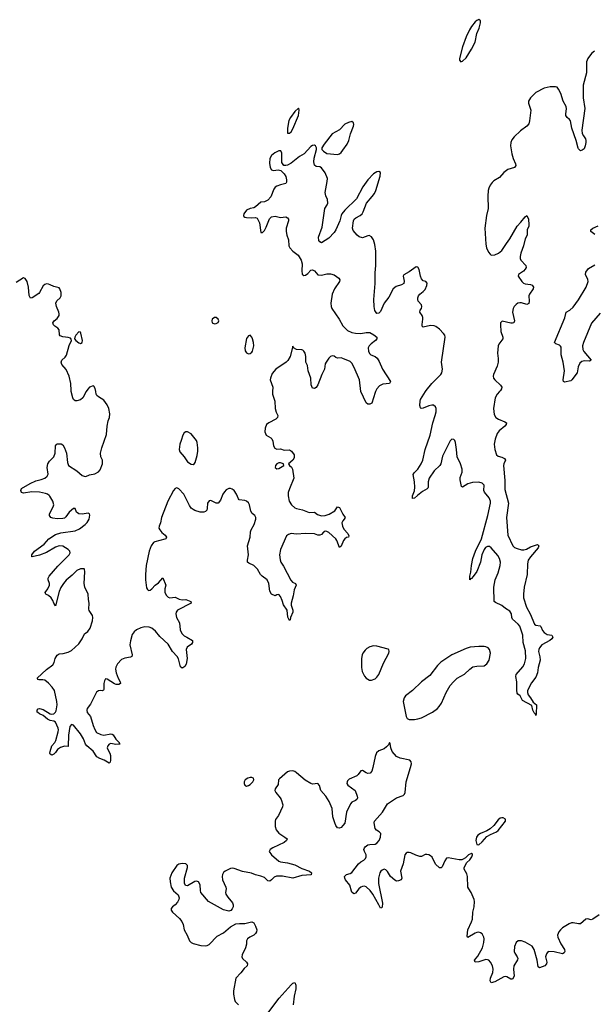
# Model space of a CAD drawing. Header units: inches. Extents: x 1603746 to 1744129, y 385869 to 533836.
# Tile 46 of 105: x 1681148 to 1687585, y 453137 to 464164. Entities that reach past the tile are written whole.
import ezdxf

# ---------------------------------------------------------------- set-up
doc = ezdxf.new("R2010")
doc.units = ezdxf.units.IN
doc.header["$MEASUREMENT"] = 0
doc.layers.add('B6485', color=7, linetype='Continuous')
doc.layers.add('B6486', color=7, linetype='Continuous')

msp = doc.modelspace()

# ---------------------------------------------------------------- linework, layer by layer
at = {"layer": 'B6485', "color": 6}
for points, elevation in [([(1683982, 460000), (1683980, 459970), (1684007, 459890), (1684009, 459809), (1684021, 459770), (1684042, 459730), (1684038, 459710), (1684019, 459690), (1683939, 459650), (1683915, 459630), (1683897, 459590), (1683896, 459550), (1683910, 459510), (1683961, 459481), (1683973, 459470), (1683983, 459443), (1683992, 459390), (1684006, 459366), (1684030, 459355), (1684070, 459357), (1684110, 459344), (1684170, 459345), (1684193, 459333), (1684222, 459290), (1684223, 459257), (1684210, 459230), (1684158, 459190), (1684171, 459170), (1684193, 459153), (1684204, 459130), (1684221, 459030), (1684169, 458910), (1684157, 458870), (1684156, 458830), (1684168, 458770), (1684193, 458730), (1684230, 458696), (1684250, 458688), (1684316, 458676), (1684390, 458645), (1684450, 458648), (1684484, 458624), (1684530, 458609), (1684570, 458611), (1684614, 458626), (1684677, 458663), (1684710, 458708), (1684730, 458702), (1684768, 458628), (1684795, 458590), (1684784, 458570), (1684768, 458552), (1684758, 458530), (1684764, 458490), (1684780, 458460), (1684826, 458410), (1684836, 458384), (1684831, 458370), (1684810, 458364), (1684789, 458351), (1684775, 458330), (1684750, 458266), (1684730, 458254), (1684701, 458330), (1684689, 458349), (1684610, 458421), (1684590, 458432), (1684570, 458434), (1684561, 458430), (1684550, 458424), (1684530, 458400), (1684510, 458390), (1684490, 458390), (1684450, 458405), (1684350, 458410), (1684250, 458404), (1684190, 458410), (1684161, 458399), (1684138, 458382), (1684070, 458230), (1684058, 458170), (1684066, 458114), (1684074, 458090), (1684105, 458045), (1684187, 457887), (1684206, 457866), (1684239, 457850), (1684247, 457830), (1684223, 457777), (1684213, 457710), (1684188, 457630), (1684188, 457608), (1684210, 457550), (1684209, 457530), (1684182, 457470), (1684178, 457442), (1684170, 457436), (1684153, 457473), (1684146, 457550), (1684105, 457610), (1684090, 457661), (1684070, 457704), (1684050, 457726), (1684030, 457724), (1684010, 457713), (1683970, 457730), (1683950, 457764), (1683940, 457850), (1683919, 457890), (1683865, 457930), (1683845, 457950), (1683811, 458010), (1683773, 458053), (1683717, 458077), (1683702, 458090), (1683701, 458110), (1683711, 458170), (1683702, 458270), (1683731, 458369), (1683735, 458430), (1683741, 458450), (1683774, 458510), (1683793, 458570), (1683792, 458590), (1683781, 458610), (1683754, 458634), (1683738, 458658), (1683721, 458730), (1683710, 458754), (1683690, 458773), (1683670, 458781), (1683606, 458786), (1683598, 458798), (1683576, 458850), (1683550, 458891), (1683530, 458907), (1683510, 458914), (1683490, 458914), (1683462, 458898), (1683442, 458878), (1683425, 458850), (1683398, 458782), (1683372, 458748), (1683350, 458748), (1683290, 458778), (1683270, 458775), (1683254, 458750), (1683250, 458690), (1683244, 458670), (1683230, 458656), (1683212, 458650), (1683170, 458650), (1683110, 458668), (1683090, 458677), (1683070, 458694), (1683050, 458725), (1682989, 458850), (1682930, 458910), (1682910, 458920), (1682890, 458913), (1682870, 458890), (1682809, 458771), (1682738, 458590), (1682726, 458530), (1682712, 458490), (1682709, 458470), (1682717, 458450), (1682741, 458421), (1682779, 458390), (1682793, 458370), (1682790, 458359), (1682786, 458350), (1682775, 458345), (1682662, 458318), (1682649, 458310), (1682622, 458270), (1682600, 458210), (1682566, 458050), (1682556, 457950), (1682556, 457890), (1682570, 457802), (1682581, 457781), (1682590, 457773), (1682593, 457773), (1682610, 457775), (1682630, 457790), (1682665, 457830), (1682702, 457858), (1682752, 457912), (1682785, 457830), (1682774, 457790), (1682775, 457750), (1682794, 457714), (1682810, 457697), (1682830, 457691), (1682890, 457697), (1682934, 457674), (1682970, 457668), (1683011, 457670), (1683066, 457650), (1683071, 457630), (1682918, 457550), (1682901, 457530), (1682896, 457510), (1682906, 457470), (1682940, 457410), (1682946, 457330), (1682963, 457290), (1682990, 457263), (1683019, 457250), (1683084, 457210), (1683085, 457190), (1683072, 457170), (1683025, 457135), (1683012, 457110), (1683024, 457010), (1683015, 456945), (1682998, 456922), (1682975, 456905), (1682970, 456903), (1682950, 456915), (1682927, 457007), (1682913, 457033), (1682859, 457090), (1682810, 457170), (1682717, 457257), (1682670, 457315), (1682630, 457348), (1682600, 457360), (1682550, 457366), (1682505, 457355), (1682458, 457330), (1682430, 457308), (1682410, 457280), (1682388, 457208), (1682384, 457164), (1682409, 457051), (1682406, 457034), (1682390, 457025), (1682325, 457015), (1682290, 457000), (1682244, 456950), (1682226, 456914), (1682223, 456890), (1682229, 456850), (1682253, 456790), (1682275, 456750), (1682278, 456730), (1682260, 456720), (1682230, 456720), (1682210, 456727), (1682130, 456778), (1682110, 456781), (1682099, 456761), (1682092, 456730), (1682090, 456662), (1682086, 456654), (1682071, 456649), (1682052, 456652), (1682030, 456649), (1682010, 456631), (1681942, 456498), (1681906, 456450), (1681900, 456430), (1681906, 456406), (1681942, 456362), (1681970, 456259), (1681990, 456214), (1682010, 456183), (1682058, 456158), (1682090, 456150), (1682168, 456168), (1682183, 456163), (1682194, 456154), (1682226, 456106), (1682262, 456070), (1682263, 456063), (1682274, 456050), (1682227, 456047), (1682170, 456059), (1682150, 456051), (1682136, 456030), (1682130, 456010), (1682134, 455990), (1682159, 455950), (1682165, 455925), (1682167, 455870), (1682161, 455850), (1682150, 455839), (1682093, 455873), (1682045, 455890), (1682014, 455910), (1681972, 455972), (1681899, 456030), (1681886, 456050), (1681863, 456110), (1681830, 456167), (1681750, 456263), (1681730, 456271), (1681711, 456249), (1681695, 456150), (1681693, 456027), (1681690, 456024), (1681650, 456029), (1681605, 456015), (1681571, 455989), (1681550, 455958), (1681530, 455937), (1681508, 455928), (1681490, 455937), (1681486, 455950), (1681489, 455970), (1681508, 456030), (1681544, 456070), (1681554, 456090), (1681579, 456190), (1681583, 456210), (1681580, 456230), (1681550, 456296), (1681530, 456308), (1681490, 456317), (1681459, 456330), (1681413, 456373), (1681371, 456390), (1681350, 456404), (1681344, 456410), (1681343, 456430), (1681355, 456445), (1681370, 456450), (1681410, 456439), (1681490, 456391), (1681510, 456385), (1681530, 456390), (1681550, 456407), (1681556, 456424), (1681569, 456490), (1681565, 456530), (1681538, 456650), (1681513, 456690), (1681472, 456732), (1681430, 456766), (1681409, 456771), (1681365, 456770), (1681355, 456775), (1681344, 456790), (1681450, 456887), (1681521, 456939), (1681535, 456965), (1681545, 457010), (1681570, 457047), (1681590, 457061), (1681634, 457066), (1681690, 457082), (1681730, 457100), (1681810, 457175), (1681847, 457230), (1681875, 457285), (1681910, 457312), (1681937, 457350), (1681964, 457430), (1681968, 457470), (1681963, 457490), (1681926, 457546), (1681922, 457562), (1681925, 457630), (1681919, 457670), (1681916, 457730), (1681880, 457810), (1681871, 457850), (1681880, 457980), (1681875, 458010), (1681870, 458015), (1681830, 458013), (1681790, 457996), (1681738, 457942), (1681670, 457886), (1681639, 457850), (1681610, 457804), (1681590, 457762), (1681550, 457601), (1681530, 457629), (1681520, 457660), (1681500, 457690), (1681470, 457716), (1681443, 457730), (1681438, 457738), (1681434, 457750), (1681465, 457790), (1681481, 457830), (1681482, 457850), (1681467, 457890), (1681467, 457910), (1681477, 457930), (1681576, 458044), (1681703, 458170), (1681713, 458193), (1681709, 458210), (1681690, 458230), (1681630, 458268), (1681590, 458270), (1681550, 458257), (1681450, 458196), (1681370, 458166), (1681290, 458150), (1681286, 458150), (1681284, 458170), (1681316, 458210), (1681423, 458290), (1681476, 458350), (1681550, 458400), (1681610, 458417), (1681770, 458440), (1681818, 458462), (1681882, 458510), (1681906, 458534), (1681925, 458570), (1681934, 458614), (1681931, 458631), (1681916, 458636), (1681850, 458625), (1681810, 458631), (1681786, 458650), (1681770, 458689), (1681750, 458690), (1681702, 458650), (1681665, 458595), (1681650, 458583), (1681630, 458577), (1681570, 458575), (1681521, 458581), (1681499, 458590), (1681482, 458610), (1681484, 458630), (1681525, 458710), (1681530, 458730), (1681518, 458770), (1681487, 458827), (1681477, 458837), (1681461, 458850), (1681439, 458859), (1681369, 458871), (1681285, 458875), (1681190, 458860), (1681170, 458869), (1681163, 458890), (1681170, 458912), (1681265, 458970), (1681330, 459000), (1681390, 459014), (1681430, 459028), (1681458, 459050), (1681466, 459074), (1681456, 459150), (1681464, 459190), (1681481, 459219), (1681532, 459270), (1681545, 459310), (1681549, 459391), (1681556, 459404), (1681570, 459415), (1681612, 459412), (1681630, 459401), (1681649, 459369), (1681671, 459310), (1681684, 459204), (1681697, 459170), (1681788, 459110), (1681850, 459061), (1681870, 459050), (1681890, 459049), (1681930, 459065), (1681990, 459077), (1682030, 459100), (1682050, 459124), (1682076, 459190), (1682076, 459230), (1682057, 459270), (1682055, 459310), (1682070, 459370), (1682122, 459518), (1682128, 459610), (1682141, 459670), (1682154, 459710), (1682159, 459750), (1682148, 459808), (1682130, 459850), (1682090, 459904), (1682030, 459939), (1682014, 459954), (1682005, 459970), (1682000, 460000)], 300), ([(1681895, 460000), (1681855, 459930), (1681830, 459908), (1681790, 459895), (1681770, 459897), (1681752, 459912), (1681743, 459930), (1681726, 460000)], 300), ([(1685134, 460000), (1685129, 459990), (1685092, 459868), (1685070, 459857), (1685050, 459858), (1685030, 459873), (1684970, 459999), (1684970, 460000)], 300), ([(1686525, 460000), (1686497, 459970), (1686474, 459930), (1686456, 459810), (1686464, 459744), (1686482, 459710), (1686513, 459690), (1686582, 459662), (1686601, 459650), (1686598, 459630), (1686582, 459610), (1686520, 459560), (1686497, 459530), (1686474, 459466), (1686463, 459410), (1686470, 459350), (1686491, 459291), (1686510, 459276), (1686550, 459266), (1686580, 459250), (1686590, 459230), (1686570, 459190), (1686569, 459170), (1686583, 459003), (1686583, 458903), (1686624, 458750), (1686601, 458590), (1686616, 458390), (1686673, 458273), (1686692, 458252), (1686720, 458240), (1686770, 458226), (1686795, 458225), (1686825, 458235), (1686870, 458261), (1686950, 458286), (1686964, 458270), (1686958, 458250), (1686870, 458150), (1686844, 458110), (1686838, 458070), (1686834, 457950), (1686801, 457810), (1686791, 457730), (1686792, 457690), (1686826, 457586), (1686865, 457510), (1686915, 457395), (1686930, 457382), (1686977, 457377), (1686988, 457368), (1687005, 457325), (1687022, 457302), (1687058, 457278), (1687111, 457270), (1687122, 457250), (1687110, 457230), (1687087, 457210), (1686998, 457162), (1686971, 457130), (1686962, 457110), (1686961, 457090), (1686976, 457030), (1686977, 456990), (1686955, 456910), (1686950, 456850), (1686930, 456801), (1686882, 456738), (1686838, 456650), (1686836, 456630), (1686844, 456604), (1686871, 456570), (1686900, 456520), (1686936, 456490), (1686935, 456385), (1686930, 456373), (1686926, 456386), (1686910, 456402), (1686895, 456430), (1686884, 456484), (1686780, 456540), (1686753, 456590), (1686730, 456609), (1686722, 456622), (1686717, 456657), (1686719, 456750), (1686706, 456810), (1686710, 456830), (1686784, 456916), (1686804, 456950), (1686817, 457010), (1686815, 457095), (1686790, 457190), (1686783, 457270), (1686751, 457371), (1686734, 457394), (1686670, 457450), (1686661, 457470), (1686656, 457510), (1686639, 457539), (1686591, 457570), (1686550, 457605), (1686477, 457637), (1686463, 457650), (1686458, 457810), (1686476, 457890), (1686510, 457970), (1686529, 458051), (1686533, 458090), (1686523, 458130), (1686504, 458164), (1686430, 458251), (1686410, 458263), (1686390, 458265), (1686368, 458252), (1686353, 458230), (1686325, 458170), (1686310, 458090), (1686270, 457984), (1686230, 457928), (1686210, 457905), (1686198, 457902), (1686190, 457890), (1686190, 457930), (1686203, 457977), (1686210, 458053), (1686225, 458130), (1686256, 458210), (1686321, 458350), (1686392, 458610), (1686423, 458750), (1686423, 458770), (1686409, 458810), (1686354, 458874), (1686348, 458890), (1686350, 458950), (1686330, 458973), (1686290, 458983), (1686220, 458980), (1686170, 458965), (1686110, 458929), (1686096, 458936), (1686081, 459010), (1686084, 459036), (1686105, 459095), (1686105, 459130), (1686085, 459190), (1686048, 459267), (1686043, 459350), (1686030, 459430), (1686022, 459450), (1686010, 459462), (1685990, 459465), (1685970, 459448), (1685884, 459276), (1685867, 459190), (1685854, 459170), (1685790, 459110), (1685736, 459030), (1685723, 458990), (1685726, 458930), (1685721, 458919), (1685712, 458908), (1685659, 458881), (1685603, 458837), (1685570, 458804), (1685550, 458803), (1685547, 458807), (1685548, 458830), (1685571, 458889), (1685576, 458930), (1685572, 458990), (1685555, 459070), (1685566, 459090), (1685610, 459130), (1685646, 459190), (1685663, 459230), (1685692, 459350), (1685746, 459510), (1685775, 459650), (1685803, 459730), (1685812, 459772), (1685813, 459810), (1685808, 459828), (1685785, 459845), (1685766, 459846), (1685730, 459840), (1685670, 459813), (1685645, 459810), (1685638, 459818), (1685630, 459842), (1685633, 459890), (1685640, 459910), (1685696, 460000)], 300), ([(1687641, 454139), (1687570, 454089), (1687550, 454084), (1687510, 454093), (1687490, 454091), (1687430, 454040), (1687410, 454037), (1687350, 454050), (1687330, 454048), (1687303, 454037), (1687230, 453993), (1687207, 453973), (1687187, 453950), (1687174, 453910), (1687177, 453890), (1687210, 453815), (1687253, 453750), (1687255, 453730), (1687248, 453712), (1687230, 453703), (1687134, 453726), (1687070, 453728), (1687050, 453704), (1687040, 453670), (1687052, 453610), (1687051, 453589), (1687032, 453568), (1686970, 453545), (1686956, 453556), (1686946, 453630), (1686910, 453751), (1686890, 453790), (1686810, 453834), (1686770, 453850), (1686733, 453847), (1686710, 453831), (1686690, 453783), (1686687, 453730), (1686694, 453710), (1686721, 453670), (1686727, 453650), (1686726, 453634), (1686685, 453570), (1686681, 453530), (1686686, 453454), (1686670, 453420), (1686650, 453418), (1686605, 453445), (1686590, 453448), (1686570, 453445), (1686470, 453389), (1686430, 453376), (1686420, 453400), (1686421, 453430), (1686447, 453493), (1686454, 453530), (1686446, 453570), (1686423, 453610), (1686403, 453630), (1686390, 453637), (1686370, 453640), (1686290, 453613), (1686250, 453610), (1686245, 453630), (1686282, 453678), (1686334, 453770), (1686349, 453830), (1686352, 453870), (1686349, 453890), (1686330, 453926), (1686310, 453939), (1686290, 453945), (1686270, 453943), (1686250, 453934), (1686170, 453887), (1686164, 453890), (1686161, 453901), (1686167, 453970), (1686210, 454060), (1686219, 454090), (1686226, 454170), (1686240, 454230), (1686243, 454290), (1686240, 454310), (1686207, 454390), (1686179, 454430), (1686170, 454450), (1686166, 454570), (1686157, 454597), (1686129, 454649), (1686128, 454670), (1686156, 454724), (1686190, 454755), (1686214, 454790), (1686222, 454810), (1686219, 454819), (1686210, 454825), (1686175, 454810), (1686142, 454778), (1686118, 454762), (1686103, 454757), (1686070, 454756), (1685950, 454778), (1685930, 454773), (1685910, 454744), (1685882, 454678), (1685870, 454664), (1685864, 454664), (1685850, 454665), (1685808, 454708), (1685770, 454785), (1685750, 454801), (1685730, 454810), (1685710, 454816), (1685690, 454814), (1685650, 454791), (1685630, 454791), (1685586, 454806), (1685530, 454833), (1685510, 454838), (1685490, 454836), (1685477, 454830), (1685461, 454810), (1685444, 454710), (1685415, 454630), (1685429, 454550), (1685420, 454530), (1685390, 454519), (1685370, 454518), (1685350, 454526), (1685304, 454570), (1685270, 454625), (1685250, 454645), (1685230, 454649), (1685210, 454641), (1685193, 454627), (1685182, 454610), (1685166, 454550), (1685166, 454490), (1685211, 454270), (1685210, 454224), (1685203, 454217), (1685190, 454214), (1685173, 454253), (1685105, 454370), (1685073, 454413), (1685030, 454454), (1685010, 454461), (1684990, 454458), (1684970, 454449), (1684947, 454430), (1684910, 454383), (1684890, 454375), (1684870, 454393), (1684864, 454404), (1684845, 454470), (1684799, 454530), (1684789, 454550), (1684788, 454570), (1684810, 454590), (1684850, 454602), (1684870, 454613), (1684945, 454710), (1684970, 454732), (1685002, 454750), (1685021, 454770), (1685030, 454790), (1685029, 454810), (1685010, 454850), (1685005, 454870), (1685010, 454890), (1685019, 454901), (1685050, 454922), (1685070, 454928), (1685130, 454929), (1685150, 454941), (1685174, 454970), (1685191, 455010), (1685195, 455050), (1685177, 455070), (1685146, 455086), (1685130, 455107), (1685121, 455170), (1685122, 455190), (1685213, 455290), (1685270, 455381), (1685370, 455448), (1685443, 455477), (1685458, 455490), (1685465, 455510), (1685479, 455630), (1685527, 455790), (1685536, 455830), (1685534, 455854), (1685518, 455870), (1685412, 455892), (1685371, 455911), (1685322, 455970), (1685306, 456010), (1685299, 456059), (1685290, 456069), (1685278, 456042), (1685259, 456021), (1685230, 456000), (1685170, 455976), (1685146, 455954), (1685129, 455911), (1685105, 455790), (1685092, 455750), (1685073, 455727), (1685050, 455721), (1685029, 455729), (1684990, 455756), (1684970, 455753), (1684941, 455710), (1684924, 455696), (1684840, 455660), (1684820, 455640), (1684815, 455630), (1684814, 455610), (1684824, 455590), (1684906, 455530), (1684930, 455470), (1684933, 455450), (1684924, 455430), (1684910, 455419), (1684870, 455402), (1684856, 455384), (1684809, 455290), (1684790, 455167), (1684770, 455138), (1684750, 455119), (1684730, 455108), (1684710, 455113), (1684690, 455140), (1684677, 455170), (1684657, 455237), (1684647, 455330), (1684614, 455410), (1684576, 455470), (1684523, 455530), (1684506, 455586), (1684490, 455610), (1684430, 455603), (1684410, 455611), (1684346, 455646), (1684250, 455731), (1684230, 455745), (1684210, 455751), (1684170, 455749), (1684150, 455741), (1684057, 455663), (1684049, 455650), (1684043, 455597), (1684009, 455551), (1684007, 455530), (1684016, 455510), (1684066, 455450), (1684077, 455430), (1684095, 455370), (1684093, 455350), (1684047, 455253), (1684014, 455206), (1684009, 455190), (1684010, 455130), (1684021, 455090), (1684050, 455053), (1684120, 455010), (1684143, 454990), (1684139, 454970), (1684112, 454950), (1683986, 454890), (1683953, 454870), (1683943, 454850), (1683971, 454810), (1684050, 454741), (1684070, 454732), (1684150, 454720), (1684230, 454699), (1684310, 454660), (1684394, 454630), (1684416, 454610), (1684412, 454588), (1684310, 454580), (1684210, 454549), (1684093, 454573), (1684026, 454574), (1683998, 454562), (1683970, 454531), (1683950, 454518), (1683930, 454521), (1683890, 454556), (1683850, 454574), (1683790, 454589), (1683746, 454606), (1683646, 454626), (1683550, 454660), (1683530, 454662), (1683510, 454657), (1683450, 454630), (1683430, 454614), (1683419, 454590), (1683416, 454570), (1683420, 454530), (1683458, 454450), (1683460, 454430), (1683455, 454390), (1683459, 454370), (1683479, 454339), (1683533, 454273), (1683540, 454250), (1683539, 454230), (1683530, 454205), (1683513, 454187), (1683490, 454181), (1683430, 454194), (1683263, 454290), (1683179, 454390), (1683173, 454410), (1683170, 454475), (1683150, 454510), (1683130, 454516), (1683110, 454513), (1683030, 454463), (1683006, 454466), (1682994, 454494), (1682995, 454550), (1683030, 454670), (1683029, 454690), (1683010, 454709), (1682970, 454714), (1682930, 454705), (1682909, 454690), (1682852, 454610), (1682830, 454550), (1682833, 454510), (1682847, 454450), (1682870, 454408), (1682924, 454364), (1682935, 454330), (1682931, 454310), (1682918, 454282), (1682890, 454250), (1682861, 454230), (1682847, 454210), (1682844, 454190), (1682859, 454170), (1682938, 454098), (1682965, 454065), (1682981, 454030), (1682992, 453970), (1683025, 453910), (1683050, 453850), (1683070, 453828), (1683090, 453819), (1683177, 453797), (1683230, 453791), (1683250, 453796), (1683270, 453808), (1683359, 453901), (1683430, 453937), (1683510, 454006), (1683570, 454037), (1683610, 454043), (1683670, 454044), (1683730, 454059), (1683750, 454060), (1683770, 454049), (1683790, 454014), (1683804, 453970), (1683803, 453950), (1683791, 453930), (1683770, 453911), (1683727, 453890), (1683700, 453870), (1683690, 453850), (1683688, 453810), (1683678, 453770), (1683641, 453690), (1683637, 453670), (1683646, 453650), (1683690, 453610), (1683702, 453590), (1683695, 453570), (1683662, 453538), (1683627, 453490), (1683571, 453430), (1683545, 453290), (1683545, 453250), (1683554, 453190), (1683562, 453170), (1683601, 453130)], 400), ([(1683930, 453038), (1684055, 453205), (1684190, 453357), (1684210, 453374), (1684230, 453382), (1684241, 453350), (1684240, 453310), (1684225, 453230), (1684213, 453133)], 400)]:
    msp.add_lwpolyline(points, dxfattribs=dict(at, elevation=elevation))
for points, elevation in [([(1683030, 459550), (1683010, 459550), (1682990, 459536), (1682977, 459510), (1682959, 459450), (1682942, 459410), (1682934, 459350), (1682944, 459324), (1682991, 459270), (1683030, 459214), (1683070, 459185), (1683090, 459182), (1683108, 459192), (1683116, 459204), (1683138, 459282), (1683145, 459330), (1683145, 459370), (1683137, 459430), (1683129, 459450), (1683070, 459525)], 300), ([(1684070, 459202), (1684050, 459202), (1684028, 459190), (1684014, 459170), (1684011, 459150), (1684030, 459135), (1684050, 459138), (1684070, 459149), (1684109, 459170), (1684102, 459190)], 300), ([(1685110, 457152), (1685070, 457140), (1685038, 457122), (1685017, 457103), (1684994, 457070), (1684985, 457050), (1684979, 457010), (1684978, 456910), (1684985, 456865), (1685010, 456813), (1685030, 456789), (1685067, 456767), (1685090, 456766), (1685130, 456782), (1685150, 456800), (1685170, 456829), (1685224, 456956), (1685282, 457070), (1685289, 457090), (1685284, 457110), (1685275, 457115), (1685148, 457148)], 400), ([(1686350, 457145), (1686290, 457144), (1686195, 457135), (1686150, 457120), (1685988, 457052), (1685867, 456970), (1685830, 456930), (1685741, 456819), (1685649, 456750), (1685548, 456652), (1685471, 456590), (1685456, 456570), (1685446, 456530), (1685479, 456359), (1685490, 456338), (1685510, 456326), (1685570, 456327), (1685610, 456333), (1685650, 456346), (1685771, 456410), (1685828, 456450), (1685849, 456471), (1685875, 456510), (1685927, 456630), (1685970, 456706), (1686007, 456750), (1686050, 456789), (1686130, 456834), (1686190, 456891), (1686225, 456915), (1686270, 456924), (1686350, 456929), (1686382, 456950), (1686407, 456990), (1686421, 457070), (1686413, 457110), (1686396, 457130), (1686370, 457142)], 400), ([(1683730, 455678), (1683703, 455670), (1683675, 455650), (1683664, 455630), (1683663, 455610), (1683670, 455590), (1683690, 455582), (1683710, 455586), (1683730, 455599), (1683760, 455630), (1683770, 455650), (1683767, 455670), (1683750, 455678)], 400), ([(1686550, 455227), (1686530, 455222), (1686510, 455205), (1686459, 455141), (1686417, 455103), (1686381, 455079), (1686310, 455049), (1686281, 455030), (1686267, 455010), (1686259, 454970), (1686270, 454928), (1686290, 454925), (1686330, 454957), (1686383, 455017), (1686421, 455039), (1686490, 455069), (1686510, 455085), (1686591, 455190), (1686592, 455212), (1686566, 455226)], 400)]:
    msp.add_lwpolyline(points, close=True, dxfattribs=dict(at, elevation=elevation))
at = {"layer": 'B6486', "color": 6, "elevation": 300}
for points in [[(1686290, 464164), (1686270, 464156), (1686250, 464139), (1686210, 464088), (1686187, 464050), (1686151, 463970), (1686110, 463858), (1686077, 463730), (1686077, 463710), (1686090, 463691), (1686110, 463700), (1686150, 463738), (1686210, 463832), (1686250, 463910), (1686271, 464010), (1686295, 464070), (1686311, 464130), (1686310, 464150)], [(1684270, 463174), (1684230, 463137), (1684181, 463070), (1684165, 463035), (1684148, 462950), (1684150, 462894), (1684170, 462891), (1684190, 462908), (1684210, 462941), (1684270, 463091), (1684279, 463150), (1684275, 463170)], [(1684870, 463024), (1684830, 463014), (1684790, 462994), (1684730, 462931), (1684650, 462885), (1684558, 462770), (1684533, 462730), (1684534, 462710), (1684553, 462690), (1684590, 462666), (1684707, 462653), (1684730, 462662), (1684750, 462678), (1684770, 462704), (1684816, 462770), (1684836, 462810), (1684855, 462885), (1684886, 462970), (1684890, 462990), (1684889, 463010)], [(1683350, 460828), (1683330, 460828), (1683304, 460810), (1683300, 460790), (1683306, 460770), (1683330, 460759), (1683350, 460761), (1683370, 460771), (1683378, 460790), (1683373, 460810)], [(1681810, 460667), (1681776, 460630), (1681765, 460610), (1681763, 460590), (1681776, 460570), (1681810, 460544), (1681830, 460536), (1681850, 460547), (1681851, 460570), (1681834, 460654), (1681830, 460663)], [(1683730, 460632), (1683710, 460625), (1683690, 460595), (1683670, 460490), (1683675, 460455), (1683690, 460434), (1683710, 460423), (1683730, 460425), (1683750, 460439), (1683756, 460450), (1683770, 460510), (1683768, 460550), (1683757, 460590), (1683749, 460610)]]:
    msp.add_lwpolyline(points, close=True, dxfattribs=at)
for points in [[(1687589, 463811), (1687555, 463785), (1687514, 463730), (1687499, 463690), (1687496, 463570), (1687460, 463430), (1687459, 463290), (1687479, 463170), (1687447, 462927), (1687451, 462890), (1687463, 462863), (1687485, 462830), (1687492, 462810), (1687492, 462790), (1687484, 462750), (1687470, 462719), (1687450, 462703), (1687430, 462696), (1687410, 462716), (1687406, 462726), (1687383, 462810), (1687334, 462950), (1687318, 463030), (1687307, 463047), (1687280, 463070), (1687267, 463090), (1687265, 463110), (1687273, 463167), (1687269, 463190), (1687237, 463250), (1687210, 463336), (1687186, 463386), (1687170, 463408), (1687150, 463413), (1687091, 463411), (1687024, 463396), (1686932, 463348), (1686872, 463290), (1686849, 463250), (1686849, 463230), (1686873, 463150), (1686859, 463030), (1686850, 462998), (1686830, 462972), (1686760, 462920), (1686686, 462850), (1686662, 462818), (1686650, 462790), (1686646, 462750), (1686660, 462660), (1686677, 462610), (1686704, 462550), (1686706, 462530), (1686690, 462510), (1686615, 462485), (1686570, 462454), (1686522, 462398), (1686461, 462359), (1686440, 462340), (1686417, 462310), (1686403, 462277), (1686395, 462250), (1686391, 462189), (1686397, 462050), (1686378, 461970), (1686360, 461830), (1686369, 461650), (1686377, 461610), (1686399, 461559), (1686417, 461537), (1686430, 461528), (1686470, 461530), (1686513, 461550), (1686550, 461580), (1686601, 461659), (1686640, 461710), (1686721, 461850), (1686764, 461896), (1686810, 461956), (1686830, 461970), (1686849, 461929), (1686853, 461867), (1686851, 461850), (1686833, 461810), (1686833, 461750), (1686812, 461708), (1686793, 461630), (1686764, 461550), (1686754, 461510), (1686755, 461490), (1686763, 461470), (1686817, 461410), (1686821, 461390), (1686812, 461370), (1686793, 461347), (1686736, 461310), (1686734, 461290), (1686772, 461232), (1686793, 461213), (1686810, 461206), (1686870, 461198), (1686889, 461189), (1686903, 461170), (1686901, 461150), (1686859, 461090), (1686852, 461070), (1686856, 461010), (1686850, 460986), (1686830, 460974), (1686770, 460994), (1686750, 460994), (1686730, 460988), (1686710, 460975), (1686686, 460950), (1686675, 460930), (1686669, 460890), (1686691, 460790), (1686682, 460770), (1686670, 460764), (1686650, 460764), (1686553, 460787), (1686536, 460770), (1686534, 460746), (1686540, 460670), (1686561, 460610), (1686562, 460590), (1686517, 460530), (1686509, 460510), (1686501, 460430), (1686510, 460370), (1686508, 460330), (1686496, 460284), (1686457, 460190), (1686454, 460170), (1686457, 460150), (1686470, 460130), (1686536, 460070), (1686549, 460049), (1686546, 460030), (1686535, 460010), (1686525, 460000)], [(1685696, 460000), (1685702, 460010), (1685766, 460090), (1685865, 460190), (1685878, 460210), (1685884, 460250), (1685872, 460330), (1685913, 460610), (1685910, 460630), (1685897, 460650), (1685850, 460699), (1685810, 460727), (1685790, 460735), (1685750, 460738), (1685670, 460722), (1685658, 460730), (1685656, 460750), (1685666, 460810), (1685663, 460830), (1685656, 460850), (1685631, 460890), (1685634, 460910), (1685648, 460930), (1685652, 460950), (1685648, 460970), (1685611, 461010), (1685607, 461030), (1685609, 461050), (1685616, 461070), (1685631, 461089), (1685670, 461120), (1685690, 461141), (1685710, 461188), (1685712, 461212), (1685699, 461230), (1685670, 461238), (1685650, 461260), (1685639, 461290), (1685625, 461365), (1685610, 461394), (1685590, 461395), (1685510, 461339), (1685453, 461307), (1685444, 461290), (1685457, 461237), (1685450, 461210), (1685427, 461193), (1685365, 461175), (1685332, 461148), (1685282, 461058), (1685231, 460989), (1685190, 460896), (1685170, 460878), (1685150, 460875), (1685127, 460907), (1685118, 460950), (1685115, 461030), (1685131, 461210), (1685131, 461330), (1685137, 461410), (1685138, 461570), (1685127, 461647), (1685110, 461700), (1685090, 461732), (1685065, 461745), (1685050, 461744), (1684990, 461722), (1684950, 461733), (1684929, 461750), (1684883, 461803), (1684876, 461830), (1684888, 461910), (1684896, 461930), (1684914, 461946), (1684962, 461970), (1684985, 461990), (1684997, 462010), (1685034, 462110), (1685098, 462182), (1685123, 462217), (1685137, 462250), (1685187, 462410), (1685191, 462451), (1685170, 462462), (1685150, 462460), (1685130, 462450), (1685110, 462436), (1685049, 462371), (1684991, 462290), (1684923, 462157), (1684789, 462030), (1684758, 461990), (1684748, 461970), (1684734, 461910), (1684690, 461810), (1684670, 461781), (1684610, 461718), (1684530, 461664), (1684510, 461675), (1684499, 461690), (1684496, 461730), (1684538, 461842), (1684567, 462050), (1684592, 462090), (1684599, 462110), (1684597, 462150), (1684578, 462190), (1684570, 462230), (1684593, 462350), (1684595, 462385), (1684571, 462450), (1684530, 462505), (1684510, 462517), (1684470, 462521), (1684450, 462535), (1684444, 462570), (1684447, 462613), (1684473, 462710), (1684473, 462730), (1684461, 462750), (1684450, 462757), (1684430, 462756), (1684410, 462745), (1684337, 462663), (1684283, 462630), (1684190, 462556), (1684150, 462534), (1684129, 462529), (1684109, 462529), (1684086, 462566), (1684085, 462670), (1684075, 462695), (1684050, 462695), (1684006, 462674), (1683970, 462644), (1683950, 462610), (1683945, 462555), (1683954, 462510), (1683970, 462481), (1683990, 462474), (1684043, 462483), (1684075, 462475), (1684110, 462436), (1684128, 462408), (1684139, 462370), (1684137, 462343), (1684129, 462331), (1684070, 462315), (1684030, 462300), (1684012, 462288), (1683995, 462265), (1683961, 462179), (1683930, 462144), (1683890, 462124), (1683850, 462119), (1683790, 462067), (1683770, 462058), (1683730, 462050), (1683691, 462030), (1683658, 461990), (1683655, 461970), (1683660, 461960), (1683671, 461951), (1683688, 461948), (1683750, 461944), (1683790, 461949), (1683810, 461940), (1683834, 461890), (1683850, 461782), (1683870, 461779), (1683890, 461804), (1683910, 461840), (1683945, 461935), (1683970, 461956), (1684010, 461964), (1684069, 461949), (1684130, 461956), (1684150, 461945), (1684160, 461930), (1684161, 461910), (1684134, 461830), (1684133, 461790), (1684140, 461750), (1684158, 461698), (1684165, 461630), (1684174, 461610), (1684210, 461570), (1684268, 461528), (1684301, 461470), (1684314, 461430), (1684309, 461350), (1684313, 461313), (1684330, 461300), (1684350, 461302), (1684378, 461322), (1684410, 461357), (1684430, 461362), (1684451, 461351), (1684490, 461308), (1684530, 461302), (1684590, 461318), (1684630, 461319), (1684670, 461307), (1684722, 461270), (1684734, 461250), (1684730, 461230), (1684674, 461150), (1684649, 461090), (1684634, 460990), (1684637, 460950), (1684644, 460930), (1684729, 460809), (1684770, 460734), (1684822, 460682), (1684870, 460661), (1684910, 460652), (1684970, 460651), (1685030, 460660), (1685070, 460659), (1685116, 460636), (1685148, 460610), (1685150, 460590), (1685133, 460570), (1685085, 460535), (1685063, 460510), (1685053, 460490), (1685056, 460450), (1685066, 460426), (1685082, 460410), (1685130, 460392), (1685153, 460373), (1685175, 460335), (1685212, 460250), (1685302, 460110), (1685291, 460090), (1685217, 460083), (1685178, 460062), (1685151, 460029), (1685134, 460000)], [(1687590, 461757), (1687547, 461790), (1687545, 461810), (1687567, 461830), (1687630, 461854)], [(1687650, 460877), (1687555, 460765), (1687463, 460550), (1687454, 460510), (1687456, 460470), (1687468, 460448), (1687550, 460350), (1687530, 460339), (1687470, 460342), (1687446, 460334), (1687424, 460316), (1687404, 460276), (1687392, 460208), (1687335, 460130), (1687321, 460119), (1687250, 460106), (1687241, 460110), (1687237, 460130), (1687252, 460230), (1687235, 460330), (1687213, 460410), (1687215, 460495), (1687208, 460508), (1687197, 460517), (1687153, 460533), (1687141, 460550), (1687255, 460825), (1687270, 460887), (1687310, 460909), (1687350, 460946), (1687410, 461028), (1687495, 461170), (1687515, 461230), (1687513, 461253), (1687487, 461310), (1687490, 461335), (1687522, 461378), (1687590, 461419)], [(1681726, 460000), (1681724, 460010), (1681723, 460090), (1681703, 460170), (1681670, 460245), (1681621, 460301), (1681613, 460330), (1681620, 460350), (1681657, 460383), (1681673, 460407), (1681704, 460516), (1681727, 460570), (1681726, 460586), (1681716, 460596), (1681690, 460605), (1681630, 460612), (1681603, 460623), (1681596, 460636), (1681590, 460690), (1681577, 460710), (1681544, 460730), (1681527, 460747), (1681521, 460770), (1681536, 460790), (1681570, 460817), (1681591, 460850), (1681592, 460870), (1681587, 460890), (1681560, 460950), (1681552, 460990), (1681563, 461017), (1681602, 461050), (1681614, 461070), (1681614, 461110), (1681600, 461150), (1681590, 461160), (1681530, 461174), (1681490, 461196), (1681470, 461202), (1681450, 461204), (1681430, 461199), (1681410, 461182), (1681372, 461110), (1681362, 461098), (1681290, 461048), (1681270, 461046), (1681254, 461074), (1681246, 461170), (1681232, 461232), (1681210, 461266), (1681190, 461271), (1681110, 461222)], [(1684970, 460000), (1684954, 460130), (1684895, 460270), (1684870, 460316), (1684850, 460335), (1684770, 460371), (1684750, 460376), (1684710, 460375), (1684690, 460382), (1684670, 460396), (1684650, 460399), (1684630, 460393), (1684610, 460375), (1684582, 460330), (1684572, 460308), (1684562, 460250), (1684534, 460190), (1684490, 460073), (1684470, 460045), (1684450, 460033), (1684437, 460037), (1684430, 460039), (1684414, 460074), (1684408, 460150), (1684381, 460230), (1684372, 460290), (1684355, 460330), (1684354, 460390), (1684345, 460430), (1684333, 460453), (1684322, 460462), (1684310, 460467), (1684250, 460470), (1684215, 460490), (1684210, 460506), (1684177, 460390), (1684152, 460348), (1684132, 460328), (1684019, 460250), (1683977, 460203), (1683957, 460150), (1683956, 460130), (1683985, 460050), (1683982, 460000)], [(1682000, 460000), (1681995, 460035), (1681980, 460060), (1681970, 460064), (1681930, 460047), (1681910, 460025), (1681895, 460000)]]:
    msp.add_lwpolyline(points, dxfattribs=at)

doc.saveas('drawing.dxf')
